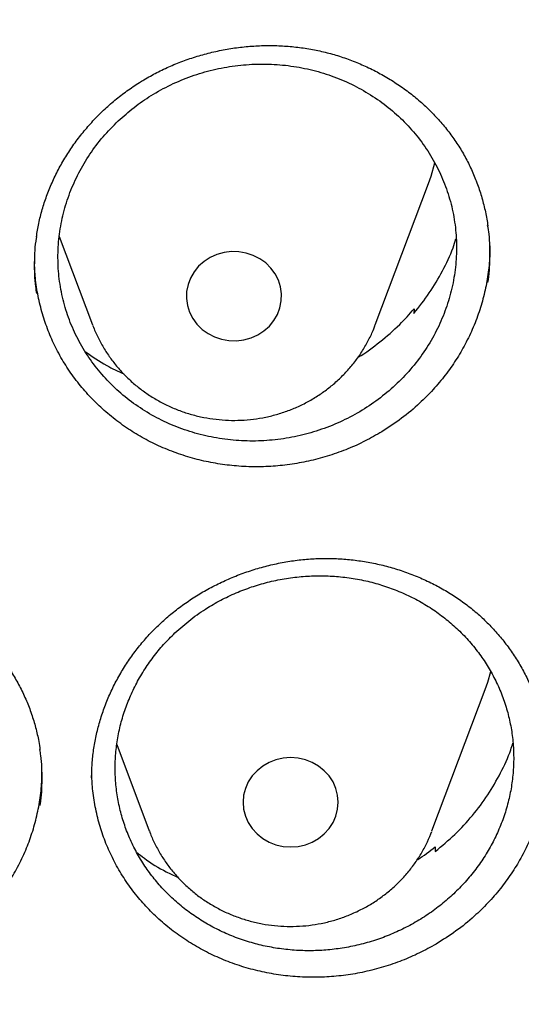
# Model space of a CAD drawing. Header units: millimetres. Extents: x 8 to 1233, y 12 to 1462.
# Tile 57 of 127: x 472 to 476, y 1276 to 1284. Entities that reach past the tile are written whole.
import ezdxf

# ---------------------------------------------------------------- set-up
doc = ezdxf.new("R2010")
doc.units = ezdxf.units.MM

msp = doc.modelspace()

# ---------------------------------------------------------------- linework, layer by layer
at = {"color": 7, "linetype": 'Continuous', "lineweight": 30}
for p, q in [((474.8116, 1281.6509), (475.2587, 1282.8391)), ((472.1555, 1282.3949), (472.4355, 1281.6509)), ((475.1375, 1281.7854), (475.1349, 1281.7478)), ((475.1375, 1281.7854), (475.1419, 1281.7562)), ((475.288, 1277.3985), (475.735, 1278.5867)), ((472.6388, 1278.1242), (472.9119, 1277.3985)), ((475.3142, 1277.264), (475.3154, 1277.2265))]:
    msp.add_line(p, q, dxfattribs=at)
at = {"color": 7, "linetype": 'Continuous', "lineweight": 30, "flags": 128}
for points in [[(475.2587, 1282.8391), (475.2805, 1282.901), (475.3127, 1283.0131)], [(473.2323, 1281.8143), (473.2501, 1281.7578), (473.2771, 1281.7047), (473.3127, 1281.6562), (473.3559, 1281.6134), (473.4057, 1281.5776), (473.4609, 1281.5495), (473.52, 1281.5298), (473.5817, 1281.5191), (473.6445, 1281.5176), (473.7067, 1281.5253), (473.7669, 1281.542), (473.8236, 1281.5673), (473.8753, 1281.6007), (473.9208, 1281.6412), (473.959, 1281.6879), (473.989, 1281.7397), (474.0099, 1281.7952), (474.0214, 1281.8531), (474.023, 1281.912), (474.0148, 1281.9704), (473.997, 1282.0268), (473.97, 1282.08), (473.9344, 1282.1285), (473.8912, 1282.1712), (473.8414, 1282.2071), (473.7862, 1282.2352), (473.7271, 1282.2548), (473.6654, 1282.2656), (473.6026, 1282.2671), (473.5404, 1282.2594), (473.4802, 1282.2427), (473.4236, 1282.2173), (473.3718, 1282.184), (473.3263, 1282.1434), (473.2881, 1282.0967), (473.2581, 1282.045), (473.2372, 1281.9895), (473.2257, 1281.9316), (473.2241, 1281.8727), (473.2323, 1281.8143)], [(475.735, 1278.5867), (475.7569, 1278.6487), (475.7836, 1278.7392)], [(473.6999, 1277.64), (473.7049, 1277.5813), (473.7195, 1277.524), (473.7435, 1277.4696), (473.7763, 1277.4194), (473.8171, 1277.3746), (473.8648, 1277.3364), (473.9183, 1277.3056), (473.9763, 1277.2831), (474.0374, 1277.2693), (474.0999, 1277.2647), (474.1625, 1277.2693), (474.2235, 1277.2831), (474.2815, 1277.3056), (474.335, 1277.3364), (474.3828, 1277.3746), (474.4235, 1277.4194), (474.4563, 1277.4696), (474.4804, 1277.524), (474.495, 1277.5813), (474.4999, 1277.64), (474.495, 1277.6987), (474.4804, 1277.7559), (474.4563, 1277.8103), (474.4235, 1277.8606), (474.3828, 1277.9053), (474.335, 1277.9436), (474.2815, 1277.9743), (474.2235, 1277.9969), (474.1625, 1278.0106), (474.0999, 1278.0152), (474.0374, 1278.0106), (473.9763, 1277.9969), (473.9183, 1277.9743), (473.8648, 1277.9436), (473.8171, 1277.9053), (473.7763, 1277.8606), (473.7435, 1277.8103), (473.7195, 1277.7559), (473.7049, 1277.6987), (473.6999, 1277.64)]]:
    msp.add_lwpolyline(points, dxfattribs=at)
at = {"color": 7, "linetype": 'Continuous', "lineweight": 30}
for points, knots in [([(419.8279, 1282.1751), (419.8463, 1282.3054), (419.8881, 1282.6005), (419.9633, 1283.0592), (420.0517, 1283.5511), (420.1489, 1284.0416), (420.2545, 1284.5305), (420.3686, 1285.0178), (420.4911, 1285.5033), (420.622, 1285.9868), (420.7613, 1286.4683), (420.9089, 1286.9476), (421.0647, 1287.4246), (421.2288, 1287.8991), (421.4011, 1288.3711), (421.5816, 1288.8404), (421.7701, 1289.3069), (421.9667, 1289.7704), (422.1713, 1290.2309), (422.3839, 1290.6882), (422.6043, 1291.1423), (422.8326, 1291.5929), (423.0686, 1292.0399), (423.3124, 1292.4833), (423.5638, 1292.9229), (423.8228, 1293.3587), (424.0893, 1293.7904), (424.3632, 1294.2181), (424.6445, 1294.6414), (424.9331, 1295.0605), (425.2289, 1295.4751), (425.5319, 1295.8851), (425.8419, 1296.2905), (426.1589, 1296.6911), (426.4828, 1297.0868), (426.8135, 1297.4775), (427.1509, 1297.8632), (427.495, 1298.2436), (427.8456, 1298.6188), (428.2026, 1298.9885), (428.566, 1299.3528), (428.9357, 1299.7115), (429.3115, 1300.0645), (429.6934, 1300.4118), (430.0812, 1300.7531), (430.4749, 1301.0886), (430.8744, 1301.4179), (431.2795, 1301.7412), (431.6902, 1302.0583), (432.1062, 1302.369), (432.5277, 1302.6734), (432.9543, 1302.9713), (433.386, 1303.2627), (433.8227, 1303.5474), (434.2643, 1303.8255), (434.7107, 1304.0968), (435.1617, 1304.3613), (435.6172, 1304.6188), (436.0771, 1304.8694), (436.5413, 1305.113), (437.0096, 1305.3495), (437.482, 1305.5787), (437.9583, 1305.8008), (438.4383, 1306.0156), (438.922, 1306.2231), (439.4093, 1306.4231), (439.8999, 1306.6157), (440.3938, 1306.8008), (440.8909, 1306.9784), (441.391, 1307.1483), (441.8939, 1307.3107), (442.3996, 1307.4653), (442.9079, 1307.6122), (443.4186, 1307.7514), (443.9318, 1307.8828), (444.4471, 1308.0063), (444.9645, 1308.122), (445.4838, 1308.2297), (446.0049, 1308.3296), (446.5277, 1308.4215), (447.052, 1308.5054), (447.5777, 1308.5813), (448.1046, 1308.6493), (448.6327, 1308.7091), (449.1617, 1308.761), (449.6915, 1308.8047), (450.222, 1308.8404), (450.7531, 1308.868), (451.2846, 1308.8875), (451.8163, 1308.8989), (452.3482, 1308.9023), (452.8801, 1308.8975), (453.4118, 1308.8846), (453.9432, 1308.8636), (454.4742, 1308.8345), (455.0046, 1308.7974), (455.5343, 1308.7522), (456.0631, 1308.6989), (456.5909, 1308.6375), (457.1177, 1308.5682), (457.6431, 1308.4908), (458.1671, 1308.4054), (458.6896, 1308.3121), (459.2104, 1308.2108), (459.7294, 1308.1016), (460.2464, 1307.9845), (460.7614, 1307.8595), (461.274, 1307.7267), (461.7844, 1307.5862), (462.2922, 1307.4378), (462.7974, 1307.2818), (463.2998, 1307.1181), (463.7993, 1306.9467), (464.2958, 1306.7678), (464.7891, 1306.5813), (465.2792, 1306.3874), (465.7658, 1306.186), (466.2488, 1305.9772), (466.7282, 1305.7611), (467.2038, 1305.5377), (467.6754, 1305.3071), (468.143, 1305.0694), (468.6064, 1304.8246), (469.0655, 1304.5727), (469.5202, 1304.3139), (469.9703, 1304.0482), (470.4158, 1303.7756), (470.8565, 1303.4964), (471.2924, 1303.2104), (471.7232, 1302.9179), (472.1488, 1302.6188), (472.5693, 1302.3133), (472.9844, 1302.0014), (473.394, 1301.6832), (473.7981, 1301.3588), (474.1965, 1301.0284), (474.5892, 1300.6919), (474.9759, 1300.3494), (475.3567, 1300.0011), (475.7314, 1299.6471), (476.1, 1299.2874), (476.4622, 1298.9222), (476.8181, 1298.5514), (477.1675, 1298.1753), (477.5103, 1297.7939), (477.8465, 1297.4074), (478.176, 1297.0158), (478.4987, 1296.6192), (478.8144, 1296.2177), (479.1231, 1295.8115), (479.4248, 1295.4007), (479.7193, 1294.9853), (480.0066, 1294.5654), (480.2866, 1294.1413), (480.5591, 1293.7129), (480.8243, 1293.2805), (481.0819, 1292.844), (481.3319, 1292.4037), (481.5743, 1291.9597), (481.8089, 1291.512), (482.0358, 1291.0608), (482.2548, 1290.6062), (482.4659, 1290.1483), (482.6691, 1289.6872), (482.8643, 1289.2232), (483.0513, 1288.7562), (483.2303, 1288.2864), (483.4011, 1287.814), (483.5638, 1287.339), (483.7181, 1286.8616), (483.8642, 1286.3819), (484.002, 1285.9001), (484.1314, 1285.4162), (484.2524, 1284.9304), (484.3649, 1284.4428), (484.469, 1283.9536), (484.5646, 1283.4628), (484.6519, 1282.9707), (484.7299, 1282.4772), (484.7852, 1282.097), (484.8116, 1281.881), (484.8178, 1281.8302)], [0, 0, 0, 0, 0.004439, 0.010056, 0.015673, 0.021289, 0.026906, 0.032523, 0.038139, 0.043756, 0.049373, 0.054989, 0.060606, 0.066222, 0.071838, 0.077455, 0.083071, 0.088687, 0.094304, 0.09992, 0.105536, 0.111152, 0.116768, 0.122384, 0.128, 0.133616, 0.139232, 0.144847, 0.150463, 0.156079, 0.161694, 0.16731, 0.172925, 0.178541, 0.184156, 0.189772, 0.195387, 0.201002, 0.206617, 0.212232, 0.217847, 0.223462, 0.229077, 0.234692, 0.240307, 0.245922, 0.251536, 0.257151, 0.262766, 0.26838, 0.273995, 0.279609, 0.285224, 0.290838, 0.296453, 0.302067, 0.307681, 0.313296, 0.31891, 0.324524, 0.330138, 0.335752, 0.341366, 0.346981, 0.352595, 0.358209, 0.363823, 0.369436, 0.37505, 0.380664, 0.386278, 0.391892, 0.397506, 0.40312, 0.408734, 0.414347, 0.419961, 0.425575, 0.431189, 0.436802, 0.442416, 0.44803, 0.453643, 0.459257, 0.464871, 0.470484, 0.476098, 0.481712, 0.487325, 0.492939, 0.498553, 0.504166, 0.50978, 0.515393, 0.521007, 0.526621, 0.532234, 0.537848, 0.543462, 0.549075, 0.554689, 0.560303, 0.565916, 0.57153, 0.577144, 0.582757, 0.588371, 0.593985, 0.599599, 0.605212, 0.610826, 0.61644, 0.622054, 0.627668, 0.633282, 0.638895, 0.644509, 0.650123, 0.655737, 0.661351, 0.666965, 0.672579, 0.678193, 0.683808, 0.689422, 0.695036, 0.70065, 0.706264, 0.711879, 0.717493, 0.723107, 0.728722, 0.734336, 0.739951, 0.745565, 0.75118, 0.756794, 0.762409, 0.768024, 0.773639, 0.779253, 0.784868, 0.790483, 0.796098, 0.801713, 0.807328, 0.812943, 0.818559, 0.824174, 0.829789, 0.835405, 0.84102, 0.846636, 0.852251, 0.857867, 0.863482, 0.869098, 0.874714, 0.88033, 0.885945, 0.891561, 0.897177, 0.902793, 0.90841, 0.914026, 0.919642, 0.925258, 0.930874, 0.936491, 0.942107, 0.947724, 0.95334, 0.958956, 0.964573, 0.97019, 0.975806, 0.981423, 0.98704, 0.992656, 0.998273, 1, 1, 1, 1]), ([(472.8663, 1283.7107), (472.8844, 1283.7213), (472.9386, 1283.7529), (473.0322, 1283.8007), (473.1482, 1283.8514), (473.2681, 1283.895), (473.3914, 1283.9314), (473.5173, 1283.9603), (473.6452, 1283.9814), (473.7741, 1283.9946), (473.9033, 1283.9997), (474.0318, 1283.9967), (474.1589, 1283.9857), (474.2837, 1283.9667), (474.4057, 1283.9399), (474.525, 1283.9052), (474.642, 1283.8629), (474.7566, 1283.8128), (474.8682, 1283.7552), (474.976, 1283.6903), (475.0791, 1283.6185), (475.1768, 1283.5404), (475.2682, 1283.4567), (475.3526, 1283.3678), (475.4296, 1283.2745), (475.4987, 1283.1773), (475.5601, 1283.076), (475.6143, 1282.9704), (475.6612, 1282.8604), (475.7006, 1282.7466), (475.7313, 1282.6296), (475.7498, 1282.5416), (475.7555, 1282.4924), (475.7565, 1282.4835)], [0, 0, 0, 0, 0.01662, 0.049621, 0.082794, 0.116214, 0.149848, 0.183648, 0.217557, 0.251505, 0.285398, 0.319167, 0.352751, 0.386102, 0.419173, 0.452075, 0.485277, 0.518869, 0.552778, 0.58691, 0.621163, 0.655419, 0.689544, 0.723442, 0.757034, 0.790261, 0.823212, 0.856528, 0.890156, 0.924065, 0.95819, 0.992458, 1, 1, 1, 1]), ([(472.6505, 1283.3654), (472.6071, 1283.3216), (472.52, 1283.2338), (472.4097, 1283.0862), (472.3159, 1282.9293), (472.2419, 1282.7634), (472.1874, 1282.5914), (472.1534, 1282.4151), (472.1409, 1282.2369), (472.1493, 1282.0589), (472.1786, 1281.8835), (472.229, 1281.7129), (472.2993, 1281.5492), (472.3886, 1281.3943), (472.4963, 1281.2506), (472.6205, 1281.1195), (472.7597, 1281.0026), (472.9126, 1280.9019), (473.0767, 1280.8182), (473.2502, 1280.7524), (473.431, 1280.706), (473.6167, 1280.6791), (473.8049, 1280.6718), (473.9934, 1280.6851), (474.1796, 1280.7181), (474.3614, 1280.7703), (474.5362, 1280.8418), (474.7021, 1280.931), (474.8569, 1281.0368), (474.9983, 1281.1584), (475.1249, 1281.2937), (475.2352, 1281.4412), (475.3272, 1281.5992), (475.4003, 1281.7654), (475.4537, 1281.9378), (475.4859, 1282.1143), (475.4974, 1282.2926), (475.4878, 1282.4704), (475.4567, 1282.6456), (475.4052, 1282.8158), (475.3339, 1282.9791), (475.243, 1283.1331), (475.1344, 1283.2762), (475.0093, 1283.4066), (474.8689, 1283.5222), (474.7154, 1283.622), (474.5507, 1283.7048), (474.3765, 1283.769), (474.1954, 1283.8143), (474.0095, 1283.8402), (473.8211, 1283.8457), (473.6328, 1283.8314), (473.4467, 1283.7974), (473.2654, 1283.7435), (473.0909, 1283.6711), (472.9293, 1283.5827), (472.7809, 1283.4813), (472.694, 1283.404), (472.6505, 1283.3654)], [0, 0, 0, 0, 0.017879, 0.035815, 0.053694, 0.071573, 0.089509, 0.107388, 0.12526, 0.143189, 0.161061, 0.178928, 0.196851, 0.214718, 0.232584, 0.250507, 0.268373, 0.286245, 0.304174, 0.322045, 0.339926, 0.357863, 0.375743, 0.393631, 0.411577, 0.429465, 0.447357, 0.465306, 0.483198, 0.501088, 0.519036, 0.536926, 0.554809, 0.57275, 0.590633, 0.608508, 0.626439, 0.644314, 0.662182, 0.680106, 0.697974, 0.71584, 0.733762, 0.751628, 0.769498, 0.787424, 0.805294, 0.823171, 0.841105, 0.858983, 0.876869, 0.894812, 0.912698, 0.930589, 0.948538, 0.966429, 0.983215, 1, 1, 1, 1]), ([(471.9633, 1282.3903), (471.9693, 1282.4283), (471.9815, 1282.5055), (472.0105, 1282.6202), (472.0475, 1282.7343), (472.0929, 1282.8466), (472.1465, 1282.957), (472.2081, 1283.0648), (472.2774, 1283.1692), (472.3539, 1283.2697), (472.4373, 1283.3654), (472.527, 1283.4557), (472.6224, 1283.5401), (472.7229, 1283.6178), (472.8051, 1283.6736), (472.8538, 1283.7031), (472.8663, 1283.7107)], [0, 0, 0, 0, 0.07204, 0.146068, 0.219772, 0.294178, 0.369193, 0.444709, 0.52059, 0.596681, 0.672803, 0.748751, 0.824382, 0.899576, 0.974253, 1, 1, 1, 1]), ([(475.7574, 1282.0074), (475.7574, 1282.0077), (475.771, 1282.075), (475.7754, 1282.2116), (475.7757, 1282.372), (475.76, 1282.4626), (475.7559, 1282.4867)], [0, 0, 0, 0, 0.001982, 0.425175, 0.847032, 1, 1, 1, 1]), ([(471.9638, 1282.3932), (471.9629, 1282.3884), (471.9486, 1282.3167), (471.9443, 1282.1756), (471.9455, 1282.0201), (471.9607, 1281.9343), (471.9642, 1281.9149)], [0, 0, 0, 0, 0.030579, 0.453692, 0.876889, 1, 1, 1, 1]), ([(475.1349, 1281.7478), (475.1799, 1281.8043), (475.2701, 1281.9174), (475.3784, 1282.1033), (475.4528, 1282.2564), (475.4815, 1282.3495), (475.4894, 1282.3751)], [0, 0, 0, 0, 0.295562, 0.59206, 0.887623, 1, 1, 1, 1]), ([(475.7733, 1282.3146), (475.7735, 1282.2858), (475.7742, 1282.2055), (475.7601, 1282.075), (475.7325, 1281.9247), (475.6914, 1281.7768), (475.6369, 1281.631), (475.5695, 1281.4898), (475.4907, 1281.3555), (475.4006, 1281.2275), (475.2986, 1281.1057), (475.1767, 1280.983), (475.0341, 1280.8622), (474.9221, 1280.7896), (474.8659, 1280.7531)], [0, 0, 0, 0, 0.046899, 0.130886, 0.212536, 0.294187, 0.378208, 0.462229, 0.543862, 0.625495, 0.709493, 0.79349, 0.896178, 1, 1, 1, 1]), ([(474.8659, 1280.7531), (474.82, 1280.7267), (474.7281, 1280.6738), (474.5811, 1280.6077), (474.428, 1280.5521), (474.2707, 1280.5089), (474.1119, 1280.4788), (473.9512, 1280.4613), (473.7882, 1280.4566), (473.6259, 1280.465), (473.467, 1280.486), (473.3109, 1280.5196), (473.1572, 1280.5661), (473.0087, 1280.6248), (472.8678, 1280.6947), (472.7339, 1280.7753), (472.6068, 1280.8675), (472.4886, 1280.9698), (472.3812, 1281.0803), (472.284, 1281.1992), (472.1972, 1281.327), (472.1224, 1281.4615), (472.0608, 1281.6004), (472.0116, 1281.7438), (471.9755, 1281.8924), (471.9523, 1282.0401), (471.9482, 1282.1379), (471.9463, 1282.1843)], [0, 0, 0, 0, 0.039616, 0.079234, 0.119997, 0.16076, 0.200428, 0.240098, 0.280928, 0.321758, 0.361345, 0.400933, 0.441677, 0.482421, 0.521906, 0.561391, 0.602021, 0.642651, 0.682197, 0.721743, 0.762441, 0.80314, 0.842626, 0.882112, 0.922745, 0.963379, 1, 1, 1, 1]), ([(474.6655, 1281.3785), (474.6664, 1281.379), (474.7324, 1281.4159), (474.8515, 1281.5074), (475.0095, 1281.6422), (475.098, 1281.7411), (475.1375, 1281.7854)], [0, 0, 0, 0, 0.004909, 0.360005, 0.713974, 1, 1, 1, 1]), ([(472.4371, 1281.6469), (472.4376, 1281.6456), (472.4487, 1281.6123), (472.478, 1281.5498), (472.5253, 1281.4603), (472.5811, 1281.3753), (472.6437, 1281.2948), (472.7131, 1281.2197), (472.7887, 1281.1502), (472.87, 1281.087), (472.9566, 1281.0304), (473.0479, 1280.9808), (473.1431, 1280.9387), (473.2417, 1280.9043), (473.3431, 1280.8778), (473.4464, 1280.8595), (473.5511, 1280.8495), (473.6564, 1280.8479), (473.7614, 1280.8548), (473.8656, 1280.87), (473.9682, 1280.8935), (474.0684, 1280.9252), (474.1656, 1280.9649), (474.259, 1281.0122), (474.348, 1281.0668), (474.4319, 1281.1284), (474.5102, 1281.1965), (474.5823, 1281.2706), (474.6477, 1281.3502), (474.706, 1281.4347), (474.7563, 1281.5237), (474.7917, 1281.597), (474.8073, 1281.6414), (474.8117, 1281.6539)], [0, 0, 0, 0, 0.001436, 0.03493, 0.068458, 0.102032, 0.135659, 0.169345, 0.203094, 0.236909, 0.270789, 0.304733, 0.338738, 0.372798, 0.406909, 0.441064, 0.475257, 0.509479, 0.543725, 0.577982, 0.612243, 0.646498, 0.680739, 0.714955, 0.749138, 0.783279, 0.817369, 0.8514, 0.885368, 0.919267, 0.953097, 0.986856, 1, 1, 1, 1]), ([(472.3754, 1281.4244), (472.4335, 1281.3843), (472.5352, 1281.314), (472.6484, 1281.2616), (472.6969, 1281.2392)], [0, 0, 0, 0, 0.571903, 1, 1, 1, 1]), ([(417.4486, 1280.8375), (417.4463, 1280.8027), (417.4415, 1280.7321), (417.4354, 1280.6152), (417.4286, 1280.4902), (417.4206, 1280.3588), (417.4125, 1280.2179), (417.4045, 1280.0667), (417.3961, 1279.888), (417.3875, 1279.6794), (417.3794, 1279.4387), (417.372, 1279.1495), (417.3668, 1278.8078), (417.3658, 1278.4091), (417.3705, 1277.9815), (417.3829, 1277.4935), (417.4058, 1276.9514), (417.4417, 1276.3657), (417.4891, 1275.778), (417.5475, 1275.1926), (417.6168, 1274.6096), (417.7109, 1273.9289), (417.8369, 1273.1522), (418.0037, 1272.2819), (418.1559, 1271.593), (418.2794, 1271.0823), (418.3644, 1270.7469), (418.4517, 1270.4176), (418.5387, 1270.1029), (418.6226, 1269.8113), (418.7015, 1269.5461), (418.7747, 1269.3073), (418.8417, 1269.0947), (418.9018, 1268.9082), (418.9546, 1268.7476), (418.9996, 1268.6128), (419.0361, 1268.5051), (419.0667, 1268.4158), (419.0963, 1268.3301), (419.1307, 1268.2311), (419.1729, 1268.1117), (419.2265, 1267.9616), (419.2934, 1267.778), (419.3749, 1267.5587), (419.4694, 1267.3106), (419.5776, 1267.0339), (419.6987, 1266.7331), (419.8293, 1266.4187), (420.0428, 1265.9201), (420.3446, 1265.2531), (420.7327, 1264.4582), (421.1189, 1263.7182), (421.4998, 1263.0305), (421.8915, 1262.3618), (422.3326, 1261.6481), (422.8309, 1260.888), (423.3928, 1260.0842), (423.9795, 1259.2958), (424.5162, 1258.6177), (424.997, 1258.0394), (425.4191, 1257.551), (425.8641, 1257.056), (426.3329, 1256.5553), (426.7917, 1256.0852), (427.2371, 1255.6461), (427.6654, 1255.2382), (428.1106, 1254.8291), (428.5722, 1254.4202), (428.9867, 1254.0662), (429.3409, 1253.7727), (429.623, 1253.5442), (429.8866, 1253.3351), (430.1312, 1253.1447), (430.3564, 1252.9725), (430.5684, 1252.813), (430.7654, 1252.6671), (430.9451, 1252.5358), (431.0812, 1252.4377), (431.1767, 1252.3693), (431.2352, 1252.3277), (431.285, 1252.2924), (431.3413, 1252.2526), (431.4168, 1252.1995), (431.517, 1252.1295), (431.6395, 1252.0446), (431.7846, 1251.9451), (431.9524, 1251.8312), (432.2315, 1251.6444), (432.6199, 1251.3909), (433.1158, 1251.0786), (433.6257, 1250.7693), (434.1492, 1250.4637), (434.6865, 1250.1624), (435.2711, 1249.8477), (435.9056, 1249.5217), (436.5918, 1249.1875), (437.2908, 1248.8653), (438.0629, 1248.5294), (438.9021, 1248.1885), (439.807, 1247.8494), (440.7064, 1247.5392), (441.5993, 1247.2571), (442.4846, 1247.002), (443.3617, 1246.7727), (444.2342, 1246.5671), (445.1482, 1246.3749), (446.1083, 1246.1987), (447.1155, 1246.0422), (448.127, 1245.9133), (449.142, 1245.8122), (450.1597, 1245.7389), (451.1793, 1245.6937), (452.1998, 1245.6767), (453.2204, 1245.6882), (454.2402, 1245.7278), (455.2584, 1245.7956), (456.274, 1245.8913), (457.2869, 1246.0148), (458.2977, 1246.1663), (459.3005, 1246.345), (460.2954, 1246.5505), (461.2814, 1246.7824), (462.2645, 1247.0424), (463.1731, 1247.3099), (464.0095, 1247.5789), (464.7785, 1247.8454), (465.5529, 1248.1336), (466.3393, 1248.4473), (467.1369, 1248.7878), (467.9448, 1249.1564), (468.7571, 1249.552), (469.5729, 1249.9751), (470.2341, 1250.3403), (470.737, 1250.6305), (471.0753, 1250.8309), (471.3926, 1251.0235), (471.6881, 1251.207), (471.9605, 1251.3797), (472.2105, 1251.5414), (472.4388, 1251.6916), (472.6472, 1251.831), (472.8311, 1251.9558), (472.9918, 1252.0663), (473.1297, 1252.1621), (473.2491, 1252.2458), (473.3444, 1252.3133), (473.4264, 1252.3717), (473.5077, 1252.4298), (473.6044, 1252.4995), (473.7264, 1252.588), (473.8757, 1252.6975), (474.0535, 1252.8295), (474.2478, 1252.9758), (474.453, 1253.1327), (474.6644, 1253.2969), (474.9416, 1253.5158), (475.2877, 1253.7955), (475.7047, 1254.1432), (476.1368, 1254.5158), (476.5831, 1254.9141), (477.0421, 1255.339), (477.465, 1255.7457), (477.8499, 1256.1285), (478.1897, 1256.4765), (478.5204, 1256.8252), (478.8354, 1257.167), (479.1336, 1257.4994), (479.431, 1257.8399), (479.726, 1258.1869), (480.0167, 1258.5389), (480.2869, 1258.8751), (480.539, 1259.197), (480.7734, 1259.5037), (480.9905, 1259.7946), (481.1892, 1260.0669), (481.3763, 1260.3285), (481.5624, 1260.5941), (481.7575, 1260.8785), (481.9651, 1261.1885), (482.1844, 1261.5244), (482.4144, 1261.8866), (482.6543, 1262.276), (482.9029, 1262.6929), (483.1393, 1263.1036), (483.3624, 1263.5046), (483.5713, 1263.8923), (483.7805, 1264.2937), (483.9838, 1264.6979), (484.192, 1265.1269), (484.3989, 1265.5702), (484.6016, 1266.024), (484.7842, 1266.45), (484.948, 1266.8475), (485.0942, 1267.2161), (485.2239, 1267.5551), (485.3203, 1267.8153), (485.3872, 1268.0004), (485.4278, 1268.1141), (485.4615, 1268.2096), (485.4884, 1268.2865), (485.5098, 1268.348), (485.5311, 1268.4098), (485.5572, 1268.4859), (485.5916, 1268.5872), (485.6334, 1268.712), (485.6905, 1268.8849), (485.7613, 1269.1041), (485.8438, 1269.3673), (485.9288, 1269.6472), (486.0157, 1269.9433), (486.1075, 1270.2686), (486.2037, 1270.6246), (486.3035, 1271.013), (486.4029, 1271.4219), (486.5011, 1271.8515), (486.5973, 1272.3018), (486.6905, 1272.7731), (486.7795, 1273.2635), (486.8743, 1273.8381), (486.9674, 1274.483), (487.0523, 1275.1857), (487.1191, 1275.866), (487.1693, 1276.5234), (487.2043, 1277.1575), (487.2256, 1277.7681), (487.2335, 1278.2839), (487.2336, 1278.7094), (487.2297, 1279.0499), (487.2224, 1279.3767), (487.2125, 1279.6851), (487.2011, 1279.9681), (487.189, 1280.2231), (487.1766, 1280.4505), (487.1644, 1280.6521), (487.1554, 1280.7788), (487.1512, 1280.8375)], [0, 0, 0, 0, 0.000951, 0.00193, 0.003036, 0.004253, 0.00557, 0.006974, 0.008466, 0.010552, 0.012788, 0.015174, 0.018604, 0.022304, 0.026272, 0.03051, 0.035893, 0.041374, 0.046842, 0.052297, 0.05774, 0.063171, 0.071403, 0.079606, 0.08778, 0.090983, 0.094182, 0.097376, 0.100428, 0.103231, 0.105785, 0.10809, 0.110147, 0.111955, 0.113514, 0.114824, 0.115886, 0.11666, 0.117435, 0.118394, 0.119556, 0.120935, 0.1228, 0.124954, 0.127398, 0.13013, 0.133153, 0.136345, 0.139516, 0.148103, 0.156499, 0.163834, 0.171017, 0.178053, 0.185051, 0.193961, 0.202877, 0.211797, 0.220722, 0.226386, 0.232222, 0.238233, 0.244421, 0.250785, 0.255992, 0.261311, 0.266742, 0.272285, 0.27791, 0.281398, 0.284646, 0.287656, 0.290428, 0.29296, 0.295254, 0.297539, 0.299525, 0.301212, 0.30203, 0.302668, 0.303133, 0.303663, 0.304513, 0.305603, 0.306931, 0.308499, 0.310306, 0.312352, 0.317473, 0.322688, 0.327986, 0.333366, 0.338829, 0.344373, 0.351014, 0.357768, 0.364616, 0.371408, 0.380055, 0.388561, 0.396927, 0.405153, 0.413239, 0.421184, 0.429005, 0.436806, 0.445722, 0.454637, 0.463552, 0.472466, 0.481381, 0.490295, 0.499209, 0.508124, 0.517038, 0.525953, 0.534867, 0.543782, 0.552713, 0.561687, 0.570523, 0.5794, 0.588317, 0.597276, 0.604345, 0.611477, 0.618749, 0.626162, 0.633856, 0.641696, 0.649684, 0.657818, 0.6661, 0.66977, 0.673275, 0.676573, 0.679664, 0.682548, 0.68518, 0.687612, 0.689845, 0.691879, 0.693551, 0.69506, 0.69637, 0.697452, 0.698185, 0.699064, 0.700127, 0.701374, 0.703099, 0.705086, 0.707304, 0.709618, 0.712011, 0.714483, 0.719094, 0.723957, 0.729073, 0.73444, 0.74006, 0.745932, 0.750271, 0.754723, 0.759079, 0.763274, 0.767308, 0.77118, 0.775537, 0.779669, 0.783577, 0.787261, 0.790789, 0.794084, 0.797145, 0.799974, 0.80285, 0.805987, 0.809384, 0.813035, 0.816945, 0.821115, 0.825545, 0.830235, 0.834102, 0.838129, 0.842317, 0.846532, 0.850561, 0.855429, 0.859991, 0.864249, 0.8682, 0.871847, 0.875187, 0.878223, 0.879511, 0.880626, 0.881559, 0.88231, 0.882879, 0.883358, 0.884118, 0.885104, 0.886317, 0.887757, 0.890141, 0.892692, 0.895393, 0.898241, 0.901239, 0.90476, 0.908466, 0.912357, 0.916434, 0.920696, 0.925143, 0.929775, 0.934543, 0.941328, 0.94789, 0.954228, 0.960343, 0.966236, 0.971905, 0.977351, 0.980594, 0.983753, 0.986827, 0.989704, 0.992312, 0.994612, 0.996657, 0.99845, 1, 1, 1, 1]), ([(472.4272, 1277.8455), (472.4274, 1277.8649), (472.428, 1277.9235), (472.4353, 1278.0216), (472.4522, 1278.1394), (472.4777, 1278.2569), (472.5116, 1278.3736), (472.5538, 1278.4887), (472.6041, 1278.6015), (472.6622, 1278.7112), (472.7278, 1278.8171), (472.8004, 1278.9186), (472.8796, 1279.0148), (472.9648, 1279.1054), (473.0556, 1279.1898), (473.1521, 1279.2683), (473.2543, 1279.341), (473.3622, 1279.4081), (473.4754, 1279.469), (473.5931, 1279.5234), (473.7145, 1279.5707), (473.8386, 1279.6104), (473.9645, 1279.6423), (474.0912, 1279.6662), (474.2179, 1279.6819), (474.3439, 1279.6893), (474.4694, 1279.6887), (474.5948, 1279.6802), (474.7202, 1279.6637), (474.8448, 1279.6393), (474.9679, 1279.607), (475.0887, 1279.567), (475.2063, 1279.5195), (475.3198, 1279.4647), (475.4287, 1279.4031), (475.5321, 1279.3351), (475.6295, 1279.261), (475.7205, 1279.1812), (475.8051, 1279.0958), (475.8834, 1279.005), (475.9554, 1278.9087), (476.0207, 1278.8074), (476.0787, 1278.7016), (476.1291, 1278.5919), (476.1717, 1278.479), (476.2056, 1278.3635), (476.2285, 1278.2636), (476.2367, 1278.2019), (476.2397, 1278.1799)], [0, 0, 0, 0, 0.010874, 0.032789, 0.054814, 0.076992, 0.099301, 0.121707, 0.144169, 0.166639, 0.189056, 0.211376, 0.233557, 0.255568, 0.277382, 0.299075, 0.320939, 0.343043, 0.36534, 0.387772, 0.41027, 0.432754, 0.455139, 0.477359, 0.499361, 0.521106, 0.542672, 0.56445, 0.586437, 0.6086, 0.630901, 0.653293, 0.675727, 0.698143, 0.720491, 0.742734, 0.764849, 0.786826, 0.808685, 0.830699, 0.852866, 0.875167, 0.897575, 0.920057, 0.942577, 0.965086, 0.987545, 1, 1, 1, 1]), ([(468.1765, 1277.7745), (468.1764, 1277.7837), (468.1758, 1277.8329), (468.1831, 1277.9223), (468.1988, 1278.0422), (468.2237, 1278.1615), (468.2569, 1278.2793), (468.2983, 1278.3948), (468.3476, 1278.5072), (468.4046, 1278.6159), (468.4687, 1278.7202), (468.5398, 1278.8194), (468.6177, 1278.9138), (468.7024, 1279.0037), (468.7941, 1279.0891), (468.8923, 1279.1696), (468.9964, 1279.2444), (469.1057, 1279.3131), (469.2194, 1279.375), (469.3367, 1279.4297), (469.4566, 1279.4767), (469.5783, 1279.5157), (469.7012, 1279.5466), (469.8253, 1279.5694), (469.9508, 1279.5845), (470.0779, 1279.5918), (470.2061, 1279.5913), (470.3345, 1279.5828), (470.4623, 1279.5664), (470.5887, 1279.542), (470.7128, 1279.5098), (470.8337, 1279.4701), (470.9508, 1279.4231), (471.0633, 1279.369), (471.1707, 1279.3083), (471.2729, 1279.2409), (471.3701, 1279.1671), (471.4621, 1279.0869), (471.5486, 1279.0006), (471.629, 1278.9086), (471.7028, 1278.8113), (471.7695, 1278.7094), (471.8287, 1278.6034), (471.88, 1278.4941), (471.9231, 1278.3819), (471.9574, 1278.2676), (471.981, 1278.1667), (471.9896, 1278.1035), (471.9929, 1278.0795)], [0, 0, 0, 0, 0.00518, 0.027598, 0.050126, 0.072721, 0.095335, 0.117904, 0.140381, 0.162724, 0.184898, 0.206866, 0.228667, 0.250635, 0.272843, 0.295244, 0.317782, 0.340391, 0.362993, 0.3855, 0.407849, 0.429984, 0.451864, 0.473542, 0.495373, 0.51741, 0.539625, 0.56198, 0.584428, 0.606922, 0.629403, 0.651818, 0.674131, 0.696315, 0.718358, 0.740265, 0.762283, 0.784454, 0.806763, 0.829184, 0.851687, 0.874237, 0.896792, 0.91931, 0.941761, 0.964122, 0.986361, 1, 1, 1, 1]), ([(473.1274, 1279.0624), (473.095, 1279.0303), (473.0303, 1278.966), (472.9434, 1278.8598), (472.8647, 1278.7466), (472.7965, 1278.6277), (472.7396, 1278.5053), (472.6935, 1278.3791), (472.6585, 1278.2488), (472.6354, 1278.1164), (472.6243, 1277.9843), (472.6248, 1277.8521), (472.6374, 1277.7194), (472.6619, 1277.5885), (472.6978, 1277.4616), (472.7448, 1277.3382), (472.8035, 1277.2181), (472.8729, 1277.1034), (472.9517, 1276.9959), (473.04, 1276.8952), (473.1381, 1276.8012), (473.2446, 1276.7156), (473.3575, 1276.6397), (473.4771, 1276.5729), (473.6037, 1276.5156), (473.7353, 1276.4687), (473.8696, 1276.433), (474.007, 1276.4078), (474.1479, 1276.3936), (474.2898, 1276.3908), (474.4304, 1276.3992), (474.5702, 1276.4186), (474.7094, 1276.4492), (474.8456, 1276.4908), (474.9766, 1276.5425), (475.103, 1276.6041), (475.2248, 1276.6761), (475.3399, 1276.7575), (475.4465, 1276.8466), (475.5451, 1276.9436), (475.6357, 1277.0488), (475.7167, 1277.1607), (475.7869, 1277.2772), (475.8466, 1277.3985), (475.8959, 1277.525), (475.9337, 1277.6548), (475.9594, 1277.7855), (475.9737, 1277.9174), (475.9761, 1278.051), (475.9664, 1278.1839), (475.9449, 1278.3141), (475.9121, 1278.4418), (475.8674, 1278.5674), (475.8113, 1278.6886), (475.7451, 1278.8036), (475.6689, 1278.9128), (475.5821, 1279.0162), (475.4861, 1279.1121), (475.3825, 1279.199), (475.2715, 1279.2773), (475.1524, 1279.347), (475.0271, 1279.4068), (474.8979, 1279.4557), (474.7645, 1279.4944), (474.6264, 1279.5224), (474.486, 1279.5393), (474.3456, 1279.5448), (474.2049, 1279.5393), (474.0635, 1279.5226), (473.9237, 1279.4946), (473.788, 1279.4559), (473.6559, 1279.407), (473.527, 1279.3473), (473.3934, 1279.2715), (473.2575, 1279.1785), (473.1709, 1279.1012), (473.1274, 1279.0624)], [0, 0, 0, 0, 0.013227, 0.026455, 0.040066, 0.053678, 0.066905, 0.080133, 0.093745, 0.107357, 0.12058, 0.133803, 0.147411, 0.161018, 0.17424, 0.187461, 0.201067, 0.214672, 0.227897, 0.241121, 0.254729, 0.268337, 0.281567, 0.294797, 0.308412, 0.322026, 0.335262, 0.348498, 0.362119, 0.37574, 0.38898, 0.402221, 0.415846, 0.429471, 0.442712, 0.455953, 0.469578, 0.483204, 0.49644, 0.509677, 0.523299, 0.53692, 0.550151, 0.563381, 0.576996, 0.590611, 0.603836, 0.61706, 0.630669, 0.644278, 0.6575, 0.670721, 0.684327, 0.697933, 0.711156, 0.724379, 0.737986, 0.751593, 0.764821, 0.778049, 0.791661, 0.805273, 0.818507, 0.831742, 0.845361, 0.858979, 0.872219, 0.885459, 0.899083, 0.912707, 0.925948, 0.939189, 0.952815, 0.966441, 0.983127, 1, 1, 1, 1]), ([(475.3154, 1277.2265), (475.3714, 1277.2731), (475.4836, 1277.3663), (475.6303, 1277.5266), (475.7601, 1277.6994), (475.8665, 1277.8852), (475.9361, 1278.0324), (475.962, 1278.1188), (475.9677, 1278.1378)], [0, 0, 0, 0, 0.188847, 0.378293, 0.567141, 0.756611, 0.946684, 1, 1, 1, 1]), ([(471.9933, 1277.6126), (471.9943, 1277.6175), (472.0081, 1277.6892), (472.0114, 1277.8298), (472.0097, 1277.9824), (471.9948, 1278.0656), (471.9917, 1278.0827)], [0, 0, 0, 0, 0.032037, 0.461507, 0.889606, 1, 1, 1, 1]), ([(476.2552, 1278.0175), (476.255, 1277.9792), (476.2544, 1277.8896), (476.2374, 1277.7504), (476.2071, 1277.6013), (476.1635, 1277.4547), (476.1066, 1277.3104), (476.0369, 1277.1708), (475.9558, 1277.0383), (475.8636, 1276.9123), (475.7597, 1276.7926), (475.6359, 1276.6723), (475.4916, 1276.5544), (475.3789, 1276.4838), (475.3223, 1276.4484)], [0, 0, 0, 0, 0.061755, 0.144525, 0.224963, 0.305401, 0.388176, 0.470951, 0.55135, 0.63175, 0.714479, 0.797208, 0.89805, 1, 1, 1, 1]), ([(471.0328, 1276.3206), (471.0787, 1276.3472), (471.1705, 1276.4005), (471.3001, 1276.4944), (471.4229, 1276.5982), (471.5358, 1276.7114), (471.6372, 1276.8318), (471.7275, 1276.9594), (471.807, 1277.0948), (471.8742, 1277.2357), (471.928, 1277.3796), (471.969, 1277.5268), (471.9963, 1277.6779), (472.01, 1277.8069), (472.0091, 1277.8846), (472.0088, 1277.9109)], [0, 0, 0, 0, 0.078932, 0.157867, 0.239103, 0.320337, 0.39907, 0.477805, 0.558844, 0.639883, 0.718411, 0.796939, 0.877761, 0.958582, 1, 1, 1, 1]), ([(475.3223, 1276.4484), (475.2759, 1276.4226), (475.1831, 1276.3712), (475.0349, 1276.3073), (474.8808, 1276.2539), (474.7227, 1276.2131), (474.5634, 1276.1852), (474.4025, 1276.17), (474.2397, 1276.1675), (474.0777, 1276.178), (473.9192, 1276.2011), (473.7637, 1276.2366), (473.6109, 1276.2849), (473.4635, 1276.3453), (473.3238, 1276.4167), (473.1913, 1276.4987), (473.0658, 1276.5921), (472.9494, 1276.6954), (472.8438, 1276.8069), (472.7487, 1276.9266), (472.6641, 1277.0549), (472.5916, 1277.1897), (472.5323, 1277.3287), (472.4855, 1277.4721), (472.452, 1277.6205), (472.4317, 1277.764), (472.4293, 1277.8577), (472.4282, 1277.9001)], [0, 0, 0, 0, 0.039769, 0.07954, 0.120464, 0.161388, 0.20115, 0.240913, 0.281839, 0.322764, 0.362458, 0.402152, 0.443005, 0.483858, 0.52346, 0.563062, 0.603811, 0.644562, 0.684229, 0.723897, 0.764721, 0.805544, 0.84515, 0.884755, 0.925513, 0.96627, 1, 1, 1, 1]), ([(472.9129, 1277.3988), (472.9184, 1277.3834), (472.9354, 1277.3364), (472.9725, 1277.261), (473.0232, 1277.1732), (473.0818, 1277.09), (473.1472, 1277.0116), (473.2191, 1276.9387), (473.2971, 1276.8716), (473.3806, 1276.811), (473.4692, 1276.7572), (473.5621, 1276.7106), (473.6588, 1276.6716), (473.7586, 1276.6403), (473.8608, 1276.6171), (473.9648, 1276.6021), (474.0698, 1276.5955), (474.175, 1276.5973), (474.2798, 1276.6075), (474.3835, 1276.6261), (474.4852, 1276.6529), (474.5843, 1276.6879), (474.68, 1276.7306), (474.7717, 1276.7809), (474.8587, 1276.8384), (474.9405, 1276.9026), (475.0163, 1276.9732), (475.0858, 1277.0496), (475.1484, 1277.1312), (475.2035, 1277.2176), (475.2504, 1277.3054), (475.2747, 1277.3659), (475.2863, 1277.3949)], [0, 0, 0, 0, 0.016305, 0.04984, 0.083415, 0.117038, 0.150717, 0.184458, 0.218263, 0.252133, 0.286069, 0.320067, 0.354124, 0.388235, 0.422394, 0.456595, 0.49083, 0.525093, 0.559374, 0.593664, 0.627953, 0.662233, 0.696495, 0.730729, 0.764925, 0.799076, 0.833173, 0.867209, 0.90118, 0.93508, 0.96891, 1, 1, 1, 1]), ([(472.8044, 1277.2208), (472.8262, 1277.2033), (472.9035, 1277.1411), (473.0193, 1277.0704), (473.1173, 1277.026), (473.1492, 1277.0115)], [0, 0, 0, 0, 0.20886, 0.742347, 1, 1, 1, 1]), ([(475.1636, 1277.1577), (475.165, 1277.1585), (475.2186, 1277.1891), (475.267, 1277.2271), (475.3142, 1277.264)], [0, 0, 0, 0, 0.0268667, 1, 1, 1, 1])]:
    msp.add_open_spline(points, degree=3, knots=knots, dxfattribs=at)

doc.saveas('drawing.dxf')
